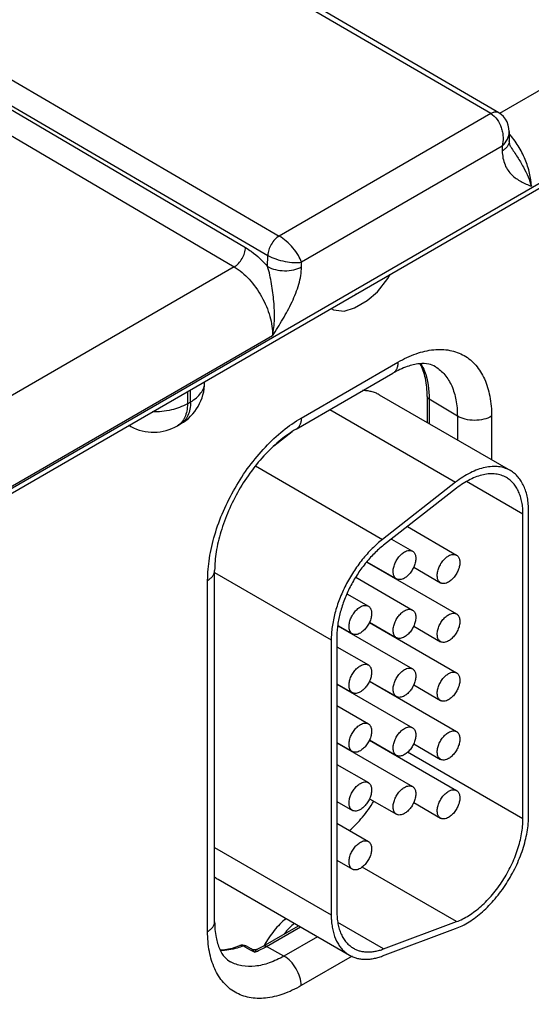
# Model space of a CAD drawing. Header units: inches. Extents: x 0 to 34, y 0 to 22.
# Tile 62 of 133: x 7.583 to 8.063, y 18.202 to 19.124. Entities that reach past the tile are written whole.
import ezdxf

# ---------------------------------------------------------------- set-up
doc = ezdxf.new("R2010")
doc.units = ezdxf.units.IN
doc.header["$LTSCALE"] = 1.87
doc.header["$MEASUREMENT"] = 0
doc.layers.get('0').update_dxf_attribs({"linetype": 'CONTINUOUS'})

msp = doc.modelspace()

# ---------------------------------------------------------------- linework, layer by layer
at = {"color": 7, "linetype": 'Continuous'}
for p, q in [((4.5906, 16.96202), (9.01899, 19.51891)), ((4.58765, 16.95549), (9.01603, 19.51238)), ((8.02517, 19.0363), (7.71995, 19.21404)), ((8.03265, 19.03706), (7.72746, 19.21478)), ((8.34394, 19.21583), (8.03342, 19.03653)), ((7.52151, 19.09946), (7.82669, 18.9217)), ((7.51086, 19.08133), (7.81601, 18.90358)), ((7.51086, 19.07794), (7.79514, 18.91088)), ((7.50016, 19.05984), (7.78445, 18.89278)), ((8.02517, 19.0363), (7.82669, 18.9217)), ((8.03272, 19.03701), (8.03136, 19.03757)), ((8.04232, 19.01956), (8.04245, 19.01095)), ((8.0358, 19.00578), (7.84774, 18.89719)), ((8.0358, 19.00578), (8.03587, 19.00143)), ((8.0438, 19.00521), (8.04381, 19.00521)), ((7.81585, 18.89309), (7.81601, 18.90358)), ((7.84767, 18.89276), (7.84774, 18.89719)), ((7.78445, 18.89278), (7.47392, 18.71349)), ((7.91881, 18.86928), (7.9286, 18.88185)), ((7.9286, 18.88185), (7.93085, 18.88581)), ((7.90707, 18.87173), (7.89924, 18.86721)), ((7.90677, 18.8719), (7.90707, 18.87173)), ((7.90825, 18.87276), (7.90707, 18.87173)), ((7.90903, 18.86132), (7.91881, 18.86928)), ((7.89728, 18.85454), (7.90903, 18.86132)), ((7.89924, 18.86721), (7.89806, 18.86687)), ((7.89894, 18.86738), (7.89924, 18.86721)), ((7.87545, 18.85382), (7.87771, 18.85247)), ((7.87771, 18.85247), (7.88749, 18.85119)), ((7.88749, 18.85119), (7.89728, 18.85454)), ((7.82041, 18.82819), (7.50363, 18.64528)), ((7.84737, 18.7512), (7.93806, 18.80356)), ((7.75676, 18.78467), (7.75676, 18.78529)), ((7.84271, 18.7409), (7.9334, 18.79326)), ((7.74063, 18.77598), (7.74063, 18.7646)), ((7.74358, 18.7663), (7.74358, 18.77768)), ((7.74063, 18.7646), (7.74358, 18.7663)), ((7.92044, 18.77303), (8.04347, 18.70199)), ((7.96547, 18.77153), (7.96547, 18.74703)), ((7.96737, 18.76881), (7.96737, 18.74594)), ((7.99375, 18.75304), (7.96737, 18.76881)), ((7.87422, 18.75909), (7.99209, 18.69103)), ((7.99375, 18.75304), (7.99375, 18.73071)), ((8.02584, 18.75288), (8.02584, 18.71217)), ((7.6875, 18.74334), (7.68574, 18.74428)), ((7.73131, 18.744), (7.73426, 18.7457)), ((7.83879, 18.73844), (7.82152, 18.72495)), ((7.80443, 18.70646), (7.92368, 18.6376)), ((7.99209, 18.69103), (7.92368, 18.6376)), ((7.99301, 18.68553), (7.9246, 18.63211)), ((8.05526, 18.66117), (8.00231, 18.69174)), ((8.05526, 18.37581), (8.05526, 18.66117)), ((8.06056, 18.37887), (8.06056, 18.66423)), ((7.94688, 18.64951), (7.99302, 18.62287)), ((7.93201, 18.63789), (7.95165, 18.62654)), ((7.90882, 18.61637), (7.99302, 18.56776)), ((7.90897, 18.61655), (7.93665, 18.60056)), ((7.95279, 18.61146), (7.97802, 18.59689)), ((7.76618, 18.2795), (7.76618, 18.60833)), ((7.76618, 18.60654), (7.87547, 18.54344)), ((7.89849, 18.60213), (7.95165, 18.57143)), ((7.93222, 18.60286), (7.93222, 18.60312)), ((7.75959, 18.27031), (7.75959, 18.59915)), ((7.89019, 18.58671), (7.91029, 18.5751)), ((7.88162, 18.55675), (7.95165, 18.51632)), ((7.88164, 18.557), (7.89529, 18.54912)), ((7.91133, 18.55981), (7.99302, 18.51265)), ((7.91142, 18.56002), (7.93665, 18.54545)), ((7.95279, 18.55635), (7.97802, 18.54178)), ((7.88078, 18.5465), (7.88078, 18.289)), ((7.93222, 18.54775), (7.93222, 18.54801)), ((7.87547, 18.54344), (7.87547, 18.28594)), ((7.88078, 18.53703), (7.91029, 18.51999)), ((7.88078, 18.50239), (7.89529, 18.49401)), ((7.88078, 18.50213), (7.95165, 18.46121)), ((7.91133, 18.5047), (7.99302, 18.45754)), ((7.91142, 18.50491), (7.93665, 18.49034)), ((7.95279, 18.50124), (7.97802, 18.48667)), ((7.93222, 18.49264), (7.93222, 18.4929)), ((7.88078, 18.48192), (7.91029, 18.46488)), ((7.88078, 18.44728), (7.89529, 18.4389)), ((7.88078, 18.44702), (7.95165, 18.4061)), ((7.91133, 18.44959), (7.99302, 18.40243)), ((7.91142, 18.4498), (7.93665, 18.43523)), ((7.95279, 18.44612), (7.97802, 18.43156)), ((8.05526, 18.37581), (7.94713, 18.43824)), ((7.88078, 18.42681), (7.91029, 18.40977)), ((7.88078, 18.39217), (7.89529, 18.38379)), ((7.91142, 18.39469), (7.93665, 18.38012)), ((7.95279, 18.39101), (7.97802, 18.37644)), ((7.88078, 18.3717), (7.91029, 18.35466)), ((7.76618, 18.34904), (7.87547, 18.28594)), ((7.88078, 18.33705), (7.89529, 18.32868)), ((7.99301, 18.27957), (7.90446, 18.3307)), ((7.76952, 18.31921), (7.89256, 18.24817)), ((7.9246, 18.254), (7.88171, 18.27876)), ((7.9246, 18.254), (7.99301, 18.27957)), ((7.81164, 18.25669), (7.84472, 18.27579)), ((7.81494, 18.2564), (7.84662, 18.2747)), ((7.92368, 18.24743), (7.99209, 18.27301)), ((7.86258, 18.26548), (7.83118, 18.24735)), ((7.79485, 18.25569), (7.79289, 18.25676)), ((7.79984, 18.25299), (7.79485, 18.25569)), ((7.80042, 18.25407), (7.79543, 18.25677)), ((7.80367, 18.25092), (7.79984, 18.25299)), ((7.83118, 18.24735), (7.81494, 18.2564)), ((7.89501, 18.24715), (7.84737, 18.21964))]:
    msp.add_line(p, q, dxfattribs=at)
for points in [[(8.04232, 19.01956), (8.0421, 19.02247), (8.04142, 19.02567), (8.04032, 19.02859), (8.03884, 19.03122), (8.03703, 19.03353), (8.03492, 19.0355), (8.03272, 19.03701)], [(8.04381, 19.00521), (8.04352, 19.0057), (8.04315, 19.00654), (8.04282, 19.00769), (8.04256, 19.00921), (8.04245, 19.01095)], [(7.80655, 18.25396), (7.80642, 18.2539), (7.80536, 18.25351), (7.80418, 18.25329), (7.80292, 18.2533), (7.80168, 18.25355), (7.80042, 18.25407)]]:
    msp.add_lwpolyline(points, dxfattribs=at)
for centre, radius, start, end in [((7.82682, 18.92224), 0.02156, 239.92522, 240.1386), ((7.71176, 18.78467), 0.045, 300.0008, 359.9992), ((7.69465, 18.75663), 0.01509, 234.41255, 241.71633), ((7.70881, 18.78297), 0.045, 241.73017, 300.00088), ((7.78342, 18.34326), 0.02777, 231.10027, 239.96892), ((7.79221, 18.25082), 0.00676, 61.60122, 111.42051), ((7.77519, 18.32302), 0.07753, 291.55396, 294.45248), ((7.76682, 18.33416), 0.0895, 296.3564, 300.05549), ((7.77191, 18.33027), 0.08548, 294.44173, 298.36298), ((7.76803, 18.33764), 0.09381, 298.31402, 300.00865)]:
    msp.add_arc(centre, radius, start, end, dxfattribs=at)
for points, knots in [([(8.03265, 19.03706), (8.03216, 19.03734), (8.03102, 19.03776), (8.02913, 19.03781), (8.02712, 19.03732), (8.02581, 19.0367), (8.02515, 19.03631)], [0, 0, 0, 0, 0.217316, 0.450286, 0.709676, 1, 1, 1, 1]), ([(8.03136, 19.03757), (8.03041, 19.0378), (8.02819, 19.03774), (8.02618, 19.03688), (8.02517, 19.0363)], [0, 0, 0, 0, 0.456619, 1, 1, 1, 1]), ([(8.02517, 19.0363), (8.02986, 19.03356), (8.03408, 19.02706), (8.03617, 19.01892), (8.03686, 19.01304), (8.03649, 19.00859), (8.0358, 19.00578)], [0, 0, 0, 0, 0.479289, 0.611923, 0.744389, 1, 1, 1, 1]), ([(8.0358, 19.00578), (8.03776, 19.0077), (8.04099, 19.01189), (8.04236, 19.01712), (8.04232, 19.01956)], [0, 0, 0, 0, 0.52929, 1, 1, 1, 1]), ([(8.06313, 18.96833), (8.06305, 18.97243), (8.06181, 18.98105), (8.05755, 18.99379), (8.05107, 19.00624), (8.04546, 19.01392), (8.04238, 19.01749)], [0, 0, 0, 0, 0.226977, 0.477051, 0.739066, 1, 1, 1, 1]), ([(8.04245, 19.01095), (8.04247, 19.01007), (8.04217, 19.00823), (8.04083, 19.00565), (8.03868, 19.00331), (8.03687, 19.00202), (8.03587, 19.00143)], [0, 0, 0, 0, 0.21857, 0.452166, 0.711185, 1, 1, 1, 1]), ([(8.03587, 19.00143), (8.03594, 18.99697), (8.03707, 18.99043), (8.04103, 18.98314), (8.0458, 18.9775), (8.05332, 18.97243), (8.05986, 18.9697), (8.06313, 18.96833)], [0, 0, 0, 0, 0.290805, 0.418063, 0.537966, 0.768912, 1, 1, 1, 1]), ([(8.04381, 19.00521), (8.04588, 19.00203), (8.05005, 18.99586), (8.05567, 18.98657), (8.06013, 18.97744), (8.06231, 18.9713), (8.06313, 18.96833)], [0, 0, 0, 0, 0.272107, 0.534098, 0.778987, 1, 1, 1, 1]), ([(7.82666, 18.92171), (7.82517, 18.92085), (7.82235, 18.91849), (7.81904, 18.91402), (7.81674, 18.90893), (7.81604, 18.90531), (7.81601, 18.90358)], [0, 0, 0, 0, 0.236844, 0.499187, 0.761971, 1, 1, 1, 1]), ([(7.82669, 18.9217), (7.8252, 18.92083), (7.82239, 18.91846), (7.81909, 18.91398), (7.81681, 18.90889), (7.81611, 18.90527), (7.81608, 18.90354)], [0, 0, 0, 0, 0.23658, 0.498909, 0.76183, 1, 1, 1, 1]), ([(7.84774, 18.89719), (7.84697, 18.89943), (7.84457, 18.90412), (7.83967, 18.91073), (7.83365, 18.91686), (7.82905, 18.92033), (7.82669, 18.9217)], [0, 0, 0, 0, 0.216799, 0.47672, 0.750266, 1, 1, 1, 1]), ([(7.78445, 18.89278), (7.78594, 18.89364), (7.78876, 18.896), (7.79208, 18.90047), (7.7944, 18.90554), (7.79511, 18.90916), (7.79514, 18.91088)], [0, 0, 0, 0, 0.236981, 0.49946, 0.762231, 1, 1, 1, 1]), ([(7.79514, 18.91088), (7.79699, 18.9098), (7.80462, 18.90478), (7.8113, 18.89839), (7.81585, 18.89309)], [0, 0, 0, 0, 0.234431, 1, 1, 1, 1]), ([(7.81608, 18.90354), (7.81845, 18.90218), (7.82375, 18.8999), (7.83204, 18.89768), (7.84018, 18.89662), (7.84542, 18.89679), (7.84774, 18.89719)], [0, 0, 0, 0, 0.250301, 0.524327, 0.784175, 1, 1, 1, 1]), ([(7.78445, 18.89278), (7.78967, 18.88971), (7.79952, 18.88126), (7.8109, 18.86527), (7.81851, 18.84714), (7.82053, 18.83428), (7.82041, 18.82819)], [0, 0, 0, 0, 0.237053, 0.499139, 0.761692, 1, 1, 1, 1]), ([(7.82041, 18.82819), (7.82149, 18.83334), (7.82263, 18.84411), (7.82192, 18.86045), (7.82003, 18.87418), (7.81797, 18.88509), (7.81667, 18.89047), (7.81585, 18.89309)], [0, 0, 0, 0, 0.240925, 0.492181, 0.747196, 0.874582, 1, 1, 1, 1]), ([(7.81585, 18.89309), (7.81812, 18.89178), (7.82336, 18.88986), (7.83175, 18.88888), (7.84014, 18.88969), (7.84541, 18.8915), (7.84767, 18.89276)], [0, 0, 0, 0, 0.237771, 0.501106, 0.76384, 1, 1, 1, 1]), ([(7.82041, 18.82819), (7.82369, 18.83335), (7.83024, 18.84367), (7.839, 18.85964), (7.84546, 18.87597), (7.84759, 18.88732), (7.84767, 18.89276)], [0, 0, 0, 0, 0.258878, 0.517525, 0.769703, 1, 1, 1, 1]), ([(7.93806, 18.80356), (7.94351, 18.8067), (7.95434, 18.81186), (7.971, 18.81588), (7.98663, 18.81548), (8.00055, 18.81044), (8.01188, 18.80091), (8.02004, 18.78757), (8.02489, 18.77114), (8.02584, 18.75917), (8.02584, 18.75288)], [0, 0, 0, 0, 0.144905, 0.274533, 0.391125, 0.500011, 0.608895, 0.725481, 0.855103, 1, 1, 1, 1]), ([(7.93806, 18.80356), (7.93806, 18.80242), (7.93788, 18.80025), (7.93701, 18.79727), (7.93553, 18.79485), (7.93414, 18.79369), (7.9334, 18.79326)], [0, 0, 0, 0, 0.289807, 0.549047, 0.782228, 1, 1, 1, 1]), ([(7.97332, 18.7992), (7.97137, 18.80039), (7.96637, 18.80224), (7.95712, 18.80239), (7.94563, 18.79955), (7.93764, 18.79571), (7.9334, 18.79326)], [0, 0, 0, 0, 0.162928, 0.371574, 0.650437, 1, 1, 1, 1]), ([(7.96547, 18.77153), (7.96547, 18.7772), (7.96456, 18.78774), (7.96116, 18.79785), (7.95888, 18.80211)], [0, 0, 0, 0, 0.539807, 1, 1, 1, 1]), ([(7.95953, 18.8021), (7.96085, 18.79986), (7.96581, 18.78945), (7.96737, 18.77769), (7.96737, 18.76881)], [0, 0, 0, 0, 0.226637, 1, 1, 1, 1]), ([(7.97332, 18.7992), (7.97659, 18.79722), (7.98268, 18.79191), (7.98914, 18.78106), (7.99299, 18.76777), (7.99375, 18.75812), (7.99375, 18.75304)], [0, 0, 0, 0, 0.217752, 0.451264, 0.710615, 1, 1, 1, 1]), ([(7.74358, 18.7663), (7.74556, 18.76744), (7.74914, 18.76991), (7.75342, 18.77441), (7.75613, 18.77939), (7.75676, 18.78296), (7.75676, 18.78467)], [0, 0, 0, 0, 0.289796, 0.549041, 0.782223, 1, 1, 1, 1]), ([(7.92044, 18.77303), (7.91929, 18.77369), (7.91689, 18.77486), (7.91303, 18.77609), (7.90893, 18.7768), (7.90613, 18.77692), (7.9047, 18.77689)], [0, 0, 0, 0, 0.242074, 0.487442, 0.73919, 1, 1, 1, 1]), ([(7.74358, 18.7663), (7.74358, 18.76402), (7.74324, 18.75969), (7.74148, 18.75373), (7.73852, 18.7489), (7.73575, 18.74656), (7.73426, 18.7457)], [0, 0, 0, 0, 0.289803, 0.549049, 0.782228, 1, 1, 1, 1]), ([(7.96737, 18.76881), (7.96683, 18.76914), (7.96591, 18.76987), (7.96547, 18.77101), (7.96547, 18.77153)], [0, 0, 0, 0, 0.54927, 1, 1, 1, 1]), ([(7.74063, 18.7646), (7.73597, 18.76191), (7.72513, 18.75804), (7.71376, 18.75692), (7.70781, 18.75699)], [0, 0, 0, 0, 0.474453, 1, 1, 1, 1]), ([(7.74063, 18.7646), (7.74063, 18.76232), (7.74028, 18.75798), (7.73853, 18.75202), (7.73557, 18.74719), (7.73279, 18.74486), (7.73131, 18.744)], [0, 0, 0, 0, 0.289803, 0.549049, 0.782228, 1, 1, 1, 1]), ([(7.75959, 18.59915), (7.75959, 18.60609), (7.76086, 18.62053), (7.76592, 18.64231), (7.77404, 18.66438), (7.7849, 18.68589), (7.79811, 18.70606), (7.81316, 18.72412), (7.82949, 18.7394), (7.84136, 18.74773), (7.84737, 18.7512)], [0, 0, 0, 0, 0.114151, 0.237321, 0.36697, 0.499994, 0.633019, 0.76267, 0.885844, 1, 1, 1, 1]), ([(7.84737, 18.7512), (7.84737, 18.75005), (7.8472, 18.74789), (7.84632, 18.74491), (7.84484, 18.74249), (7.84345, 18.74132), (7.84271, 18.7409)], [0, 0, 0, 0, 0.289807, 0.549047, 0.782228, 1, 1, 1, 1]), ([(8.02584, 18.75288), (8.02356, 18.75156), (8.01824, 18.74964), (8.00974, 18.74876), (8.00127, 18.74973), (7.996, 18.7517), (7.99375, 18.75304)], [0, 0, 0, 0, 0.237748, 0.501114, 0.763872, 1, 1, 1, 1]), ([(7.84271, 18.7409), (7.83766, 18.73798), (7.82753, 18.73084), (7.81344, 18.71759), (7.80022, 18.70168), (7.78853, 18.6838), (7.77889, 18.66474), (7.77172, 18.64533), (7.7673, 18.62651), (7.76618, 18.61417), (7.76618, 18.60833)], [0, 0, 0, 0, 0.110176, 0.232993, 0.36435, 0.500008, 0.635664, 0.767018, 0.889831, 1, 1, 1, 1]), ([(8.04347, 18.70199), (8.04265, 18.70247), (8.04094, 18.70334), (8.03732, 18.70474), (8.03241, 18.70581), (8.02615, 18.70597), (8.01958, 18.70505), (8.01277, 18.70305), (8.00582, 18.70002), (7.99884, 18.696), (7.99433, 18.69278), (7.99209, 18.69103)], [0, 0, 0, 0, 0.051417, 0.1032, 0.209138, 0.320445, 0.438996, 0.56595, 0.70188, 0.846821, 1, 1, 1, 1]), ([(8.06056, 18.66423), (8.06056, 18.66638), (8.06038, 18.67056), (8.05956, 18.67663), (8.05818, 18.68226), (8.05626, 18.6874), (8.05382, 18.692), (8.05086, 18.69602), (8.04743, 18.6994), (8.04483, 18.70121), (8.04347, 18.70199)], [0, 0, 0, 0, 0.14849, 0.289479, 0.422747, 0.548653, 0.667992, 0.781933, 0.891987, 1, 1, 1, 1]), ([(8.03972, 18.6955), (8.03822, 18.69637), (8.03497, 18.69781), (8.02967, 18.69896), (8.02398, 18.69912), (8.018, 18.69827), (8.01181, 18.69646), (8.0055, 18.6937), (7.99915, 18.69005), (7.99505, 18.68712), (7.99301, 18.68553)], [0, 0, 0, 0, 0.10308, 0.20903, 0.320349, 0.43892, 0.565901, 0.701837, 0.846767, 1, 1, 1, 1]), ([(8.05526, 18.66117), (8.05526, 18.66312), (8.0551, 18.66693), (8.05435, 18.67244), (8.0531, 18.67756), (8.05135, 18.68223), (8.04913, 18.68642), (8.04644, 18.69006), (8.04332, 18.69314), (8.04095, 18.69479), (8.03972, 18.6955)], [0, 0, 0, 0, 0.148529, 0.289501, 0.422739, 0.548642, 0.667995, 0.781939, 0.891988, 1, 1, 1, 1]), ([(7.92368, 18.6376), (7.92198, 18.63628), (7.91862, 18.63347), (7.91208, 18.62731), (7.90436, 18.61865), (7.89609, 18.60716), (7.88893, 18.59477), (7.88311, 18.58185), (7.87881, 18.56879), (7.87654, 18.55793), (7.87563, 18.54952), (7.87547, 18.54543), (7.87547, 18.54344)], [0, 0, 0, 0, 0.059291, 0.120491, 0.247245, 0.377853, 0.509817, 0.640447, 0.767136, 0.887636, 0.944969, 1, 1, 1, 1]), ([(7.9246, 18.63211), (7.92306, 18.6309), (7.92, 18.62835), (7.91406, 18.62274), (7.90704, 18.61488), (7.89951, 18.60443), (7.89301, 18.59316), (7.88772, 18.58142), (7.88381, 18.56955), (7.88175, 18.55968), (7.88092, 18.55203), (7.88078, 18.54832), (7.88078, 18.5465)], [0, 0, 0, 0, 0.059313, 0.12051, 0.247235, 0.377856, 0.509817, 0.640444, 0.767146, 0.887618, 0.944948, 1, 1, 1, 1]), ([(7.93665, 18.60056), (7.93628, 18.60078), (7.93558, 18.60131), (7.93474, 18.60238), (7.93411, 18.60369), (7.9337, 18.6052), (7.93352, 18.60688), (7.93356, 18.6087), (7.93384, 18.61063), (7.9345, 18.61332), (7.93558, 18.61599), (7.937, 18.61853), (7.93823, 18.62034), (7.93958, 18.62201), (7.94103, 18.6235), (7.94254, 18.62477), (7.94361, 18.62549), (7.94415, 18.6258)], [0, 0, 0, 0, 0.04282, 0.08741, 0.135196, 0.187114, 0.243566, 0.304532, 0.36964, 0.438255, 0.58247, 0.656229, 0.729617, 0.801598, 0.871247, 0.937677, 1, 1, 1, 1]), ([(7.94415, 18.6258), (7.94481, 18.62618), (7.94612, 18.6268), (7.94813, 18.62729), (7.94974, 18.62725), (7.95088, 18.62693), (7.95141, 18.62669), (7.95165, 18.62654)], [0, 0, 0, 0, 0.289326, 0.548705, 0.78167, 0.891839, 1, 1, 1, 1]), ([(7.95165, 18.62654), (7.95202, 18.62633), (7.95272, 18.62579), (7.95357, 18.62473), (7.9542, 18.62342), (7.9546, 18.62191), (7.95479, 18.62023), (7.95474, 18.6184), (7.95447, 18.61648), (7.9538, 18.61378), (7.95272, 18.61112), (7.9513, 18.60858), (7.95008, 18.60677), (7.94873, 18.6051), (7.94728, 18.60361), (7.94576, 18.60233), (7.94469, 18.60162), (7.94415, 18.60131)], [0, 0, 0, 0, 0.04282, 0.08741, 0.135196, 0.187114, 0.243566, 0.304532, 0.36964, 0.438255, 0.58247, 0.656229, 0.729617, 0.801598, 0.871247, 0.937677, 1, 1, 1, 1]), ([(7.97802, 18.59689), (7.97765, 18.59711), (7.97695, 18.59764), (7.9761, 18.59871), (7.97547, 18.60001), (7.97506, 18.60152), (7.97488, 18.60321), (7.97493, 18.60503), (7.9752, 18.60696), (7.97587, 18.60965), (7.97695, 18.61232), (7.97837, 18.61486), (7.97959, 18.61667), (7.98094, 18.61834), (7.98239, 18.61983), (7.98391, 18.6211), (7.98498, 18.62182), (7.98552, 18.62213)], [0, 0, 0, 0, 0.04282, 0.08741, 0.135196, 0.187114, 0.243566, 0.304532, 0.36964, 0.438255, 0.58247, 0.656229, 0.729617, 0.801598, 0.871247, 0.937677, 1, 1, 1, 1]), ([(7.98552, 18.62213), (7.98618, 18.62251), (7.98749, 18.62313), (7.9895, 18.62362), (7.9911, 18.62358), (7.99225, 18.62326), (7.99277, 18.62301), (7.99302, 18.62287)], [0, 0, 0, 0, 0.289326, 0.548705, 0.78167, 0.891839, 1, 1, 1, 1]), ([(7.99302, 18.62287), (7.99339, 18.62266), (7.99409, 18.62212), (7.99493, 18.62105), (7.99556, 18.61975), (7.99597, 18.61824), (7.99615, 18.61656), (7.99611, 18.61473), (7.99583, 18.61281), (7.99516, 18.61011), (7.99409, 18.60745), (7.99267, 18.60491), (7.99144, 18.60309), (7.99009, 18.60143), (7.98864, 18.59994), (7.98713, 18.59866), (7.98606, 18.59795), (7.98552, 18.59763)], [0, 0, 0, 0, 0.04282, 0.08741, 0.135196, 0.187114, 0.243566, 0.304532, 0.36964, 0.438255, 0.58247, 0.656229, 0.729617, 0.801598, 0.871247, 0.937677, 1, 1, 1, 1]), ([(7.75959, 18.59915), (7.76057, 18.59972), (7.76237, 18.60095), (7.76451, 18.6032), (7.76586, 18.60569), (7.76618, 18.60748), (7.76618, 18.60833)], [0, 0, 0, 0, 0.289802, 0.54904, 0.782223, 1, 1, 1, 1]), ([(7.94415, 18.60131), (7.94349, 18.60093), (7.94218, 18.6003), (7.94017, 18.59982), (7.93857, 18.59986), (7.93742, 18.60018), (7.9369, 18.60042), (7.93665, 18.60056)], [0, 0, 0, 0, 0.289326, 0.548705, 0.78167, 0.891839, 1, 1, 1, 1]), ([(7.98552, 18.59763), (7.98486, 18.59726), (7.98355, 18.59663), (7.98154, 18.59614), (7.97993, 18.59619), (7.97879, 18.59651), (7.97826, 18.59675), (7.97802, 18.59689)], [0, 0, 0, 0, 0.289326, 0.548705, 0.78167, 0.891839, 1, 1, 1, 1]), ([(7.89529, 18.54912), (7.89492, 18.54934), (7.89421, 18.54987), (7.89337, 18.55094), (7.89274, 18.55225), (7.89233, 18.55376), (7.89215, 18.55544), (7.8922, 18.55726), (7.89247, 18.55919), (7.89314, 18.56188), (7.89422, 18.56455), (7.89564, 18.56709), (7.89686, 18.5689), (7.89821, 18.57057), (7.89966, 18.57206), (7.90118, 18.57333), (7.90225, 18.57405), (7.90279, 18.57436)], [0, 0, 0, 0, 0.04282, 0.08741, 0.135196, 0.187114, 0.243566, 0.304532, 0.36964, 0.438255, 0.58247, 0.656229, 0.729617, 0.801598, 0.871247, 0.937677, 1, 1, 1, 1]), ([(7.90279, 18.57436), (7.90344, 18.57474), (7.90475, 18.57536), (7.90676, 18.57585), (7.90837, 18.57581), (7.90952, 18.57549), (7.91004, 18.57525), (7.91029, 18.5751)], [0, 0, 0, 0, 0.289326, 0.548705, 0.78167, 0.891839, 1, 1, 1, 1]), ([(7.91029, 18.5751), (7.91066, 18.57489), (7.91136, 18.57435), (7.9122, 18.57329), (7.91283, 18.57198), (7.91324, 18.57047), (7.91342, 18.56879), (7.91337, 18.56696), (7.9131, 18.56504), (7.91243, 18.56234), (7.91136, 18.55968), (7.90994, 18.55714), (7.90871, 18.55533), (7.90736, 18.55366), (7.90591, 18.55217), (7.90439, 18.55089), (7.90332, 18.55018), (7.90279, 18.54987)], [0, 0, 0, 0, 0.04282, 0.08741, 0.135196, 0.187114, 0.243566, 0.304532, 0.36964, 0.438255, 0.58247, 0.656229, 0.729617, 0.801598, 0.871247, 0.937677, 1, 1, 1, 1]), ([(7.93665, 18.54545), (7.93628, 18.54567), (7.93558, 18.5462), (7.93474, 18.54727), (7.93411, 18.54857), (7.9337, 18.55008), (7.93352, 18.55177), (7.93356, 18.55359), (7.93384, 18.55552), (7.9345, 18.55821), (7.93558, 18.56088), (7.937, 18.56342), (7.93823, 18.56523), (7.93958, 18.5669), (7.94103, 18.56839), (7.94254, 18.56966), (7.94361, 18.57038), (7.94415, 18.57069)], [0, 0, 0, 0, 0.04282, 0.08741, 0.135196, 0.187114, 0.243566, 0.304532, 0.36964, 0.438255, 0.58247, 0.656229, 0.729617, 0.801598, 0.871247, 0.937677, 1, 1, 1, 1]), ([(7.94415, 18.57069), (7.94481, 18.57107), (7.94612, 18.57169), (7.94813, 18.57218), (7.94974, 18.57214), (7.95088, 18.57182), (7.95141, 18.57157), (7.95165, 18.57143)], [0, 0, 0, 0, 0.289326, 0.548705, 0.78167, 0.891839, 1, 1, 1, 1]), ([(7.95165, 18.57143), (7.95202, 18.57122), (7.95272, 18.57068), (7.95357, 18.56961), (7.9542, 18.56831), (7.9546, 18.5668), (7.95479, 18.56512), (7.95474, 18.56329), (7.95447, 18.56137), (7.9538, 18.55867), (7.95272, 18.55601), (7.9513, 18.55347), (7.95008, 18.55165), (7.94873, 18.54999), (7.94728, 18.5485), (7.94576, 18.54722), (7.94469, 18.54651), (7.94415, 18.5462)], [0, 0, 0, 0, 0.04282, 0.08741, 0.135196, 0.187114, 0.243566, 0.304532, 0.36964, 0.438255, 0.58247, 0.656229, 0.729617, 0.801598, 0.871247, 0.937677, 1, 1, 1, 1]), ([(7.97802, 18.54178), (7.97765, 18.54199), (7.97695, 18.54253), (7.9761, 18.5436), (7.97547, 18.5449), (7.97506, 18.54641), (7.97488, 18.5481), (7.97493, 18.54992), (7.9752, 18.55185), (7.97587, 18.55454), (7.97695, 18.55721), (7.97837, 18.55975), (7.97959, 18.56156), (7.98094, 18.56323), (7.98239, 18.56472), (7.98391, 18.56599), (7.98498, 18.56671), (7.98552, 18.56702)], [0, 0, 0, 0, 0.04282, 0.08741, 0.135196, 0.187114, 0.243566, 0.304532, 0.36964, 0.438255, 0.58247, 0.656229, 0.729617, 0.801598, 0.871247, 0.937677, 1, 1, 1, 1]), ([(7.98552, 18.56702), (7.98618, 18.5674), (7.98749, 18.56802), (7.9895, 18.56851), (7.9911, 18.56846), (7.99225, 18.56815), (7.99277, 18.5679), (7.99302, 18.56776)], [0, 0, 0, 0, 0.289326, 0.548705, 0.78167, 0.891839, 1, 1, 1, 1]), ([(7.99302, 18.56776), (7.99339, 18.56755), (7.99409, 18.56701), (7.99493, 18.56594), (7.99556, 18.56464), (7.99597, 18.56313), (7.99615, 18.56144), (7.99611, 18.55962), (7.99583, 18.55769), (7.99516, 18.555), (7.99409, 18.55233), (7.99267, 18.5498), (7.99144, 18.54798), (7.99009, 18.54631), (7.98864, 18.54483), (7.98713, 18.54355), (7.98606, 18.54283), (7.98552, 18.54252)], [0, 0, 0, 0, 0.04282, 0.08741, 0.135196, 0.187114, 0.243566, 0.304532, 0.36964, 0.438255, 0.58247, 0.656229, 0.729617, 0.801598, 0.871247, 0.937677, 1, 1, 1, 1]), ([(7.90279, 18.54987), (7.90213, 18.54949), (7.90082, 18.54886), (7.89881, 18.54838), (7.8972, 18.54842), (7.89605, 18.54874), (7.89553, 18.54898), (7.89529, 18.54912)], [0, 0, 0, 0, 0.289326, 0.548705, 0.78167, 0.891839, 1, 1, 1, 1]), ([(7.94415, 18.5462), (7.94349, 18.54582), (7.94218, 18.54519), (7.94017, 18.5447), (7.93857, 18.54475), (7.93742, 18.54507), (7.9369, 18.54531), (7.93665, 18.54545)], [0, 0, 0, 0, 0.289326, 0.548705, 0.78167, 0.891839, 1, 1, 1, 1]), ([(7.98552, 18.54252), (7.98486, 18.54214), (7.98355, 18.54152), (7.98154, 18.54103), (7.97993, 18.54108), (7.97879, 18.54139), (7.97826, 18.54164), (7.97802, 18.54178)], [0, 0, 0, 0, 0.289326, 0.548705, 0.78167, 0.891839, 1, 1, 1, 1]), ([(7.89529, 18.49401), (7.89492, 18.49423), (7.89421, 18.49476), (7.89337, 18.49583), (7.89274, 18.49713), (7.89233, 18.49864), (7.89215, 18.50033), (7.8922, 18.50215), (7.89247, 18.50408), (7.89314, 18.50677), (7.89422, 18.50944), (7.89564, 18.51198), (7.89686, 18.51379), (7.89821, 18.51546), (7.89966, 18.51695), (7.90118, 18.51822), (7.90225, 18.51894), (7.90279, 18.51925)], [0, 0, 0, 0, 0.04282, 0.08741, 0.135196, 0.187114, 0.243566, 0.304532, 0.36964, 0.438255, 0.58247, 0.656229, 0.729617, 0.801598, 0.871247, 0.937677, 1, 1, 1, 1]), ([(7.90279, 18.51925), (7.90344, 18.51963), (7.90475, 18.52025), (7.90676, 18.52074), (7.90837, 18.5207), (7.90952, 18.52038), (7.91004, 18.52013), (7.91029, 18.51999)], [0, 0, 0, 0, 0.289326, 0.548705, 0.78167, 0.891839, 1, 1, 1, 1]), ([(7.91029, 18.51999), (7.91066, 18.51978), (7.91136, 18.51924), (7.9122, 18.51818), (7.91283, 18.51687), (7.91324, 18.51536), (7.91342, 18.51368), (7.91337, 18.51185), (7.9131, 18.50993), (7.91243, 18.50723), (7.91136, 18.50457), (7.90994, 18.50203), (7.90871, 18.50021), (7.90736, 18.49855), (7.90591, 18.49706), (7.90439, 18.49578), (7.90332, 18.49507), (7.90279, 18.49476)], [0, 0, 0, 0, 0.04282, 0.08741, 0.135196, 0.187114, 0.243566, 0.304532, 0.36964, 0.438255, 0.58247, 0.656229, 0.729617, 0.801598, 0.871247, 0.937677, 1, 1, 1, 1]), ([(7.93665, 18.49034), (7.93628, 18.49055), (7.93558, 18.49109), (7.93474, 18.49216), (7.93411, 18.49346), (7.9337, 18.49497), (7.93352, 18.49666), (7.93356, 18.49848), (7.93384, 18.50041), (7.9345, 18.5031), (7.93558, 18.50577), (7.937, 18.50831), (7.93823, 18.51012), (7.93958, 18.51179), (7.94103, 18.51328), (7.94254, 18.51455), (7.94361, 18.51527), (7.94415, 18.51558)], [0, 0, 0, 0, 0.04282, 0.08741, 0.135196, 0.187114, 0.243566, 0.304532, 0.36964, 0.438255, 0.58247, 0.656229, 0.729617, 0.801598, 0.871247, 0.937677, 1, 1, 1, 1]), ([(7.94415, 18.51558), (7.94481, 18.51596), (7.94612, 18.51658), (7.94813, 18.51707), (7.94974, 18.51702), (7.95088, 18.51671), (7.95141, 18.51646), (7.95165, 18.51632)], [0, 0, 0, 0, 0.289326, 0.548705, 0.78167, 0.891839, 1, 1, 1, 1]), ([(7.95165, 18.51632), (7.95202, 18.51611), (7.95272, 18.51557), (7.95357, 18.5145), (7.9542, 18.5132), (7.9546, 18.51169), (7.95479, 18.51), (7.95474, 18.50818), (7.95447, 18.50625), (7.9538, 18.50356), (7.95272, 18.50089), (7.9513, 18.49836), (7.95008, 18.49654), (7.94873, 18.49487), (7.94728, 18.49339), (7.94576, 18.49211), (7.94469, 18.49139), (7.94415, 18.49108)], [0, 0, 0, 0, 0.04282, 0.08741, 0.135196, 0.187114, 0.243566, 0.304532, 0.36964, 0.438255, 0.58247, 0.656229, 0.729617, 0.801598, 0.871247, 0.937677, 1, 1, 1, 1]), ([(7.97802, 18.48667), (7.97765, 18.48688), (7.97695, 18.48742), (7.9761, 18.48849), (7.97547, 18.48979), (7.97506, 18.4913), (7.97488, 18.49299), (7.97493, 18.49481), (7.9752, 18.49674), (7.97587, 18.49943), (7.97695, 18.5021), (7.97837, 18.50463), (7.97959, 18.50645), (7.98094, 18.50811), (7.98239, 18.5096), (7.98391, 18.51088), (7.98498, 18.51159), (7.98552, 18.51191)], [0, 0, 0, 0, 0.04282, 0.08741, 0.135196, 0.187114, 0.243566, 0.304532, 0.36964, 0.438255, 0.58247, 0.656229, 0.729617, 0.801598, 0.871247, 0.937677, 1, 1, 1, 1]), ([(7.98552, 18.51191), (7.98618, 18.51229), (7.98749, 18.51291), (7.9895, 18.5134), (7.9911, 18.51335), (7.99225, 18.51303), (7.99277, 18.51279), (7.99302, 18.51265)], [0, 0, 0, 0, 0.289326, 0.548705, 0.78167, 0.891839, 1, 1, 1, 1]), ([(7.99302, 18.51265), (7.99339, 18.51243), (7.99409, 18.5119), (7.99493, 18.51083), (7.99556, 18.50953), (7.99597, 18.50802), (7.99615, 18.50633), (7.99611, 18.50451), (7.99583, 18.50258), (7.99516, 18.49989), (7.99409, 18.49722), (7.99267, 18.49468), (7.99144, 18.49287), (7.99009, 18.4912), (7.98864, 18.48971), (7.98713, 18.48844), (7.98606, 18.48772), (7.98552, 18.48741)], [0, 0, 0, 0, 0.04282, 0.08741, 0.135196, 0.187114, 0.243566, 0.304532, 0.36964, 0.438255, 0.58247, 0.656229, 0.729617, 0.801598, 0.871247, 0.937677, 1, 1, 1, 1]), ([(7.90279, 18.49476), (7.90213, 18.49438), (7.90082, 18.49375), (7.89881, 18.49327), (7.8972, 18.49331), (7.89605, 18.49363), (7.89553, 18.49387), (7.89529, 18.49401)], [0, 0, 0, 0, 0.289326, 0.548705, 0.78167, 0.891839, 1, 1, 1, 1]), ([(7.94415, 18.49108), (7.94349, 18.4907), (7.94218, 18.49008), (7.94017, 18.48959), (7.93857, 18.48964), (7.93742, 18.48995), (7.9369, 18.4902), (7.93665, 18.49034)], [0, 0, 0, 0, 0.289326, 0.548705, 0.78167, 0.891839, 1, 1, 1, 1]), ([(7.98552, 18.48741), (7.98486, 18.48703), (7.98355, 18.48641), (7.98154, 18.48592), (7.97993, 18.48596), (7.97879, 18.48628), (7.97826, 18.48653), (7.97802, 18.48667)], [0, 0, 0, 0, 0.289326, 0.548705, 0.78167, 0.891839, 1, 1, 1, 1]), ([(7.89529, 18.4389), (7.89492, 18.43911), (7.89421, 18.43965), (7.89337, 18.44072), (7.89274, 18.44202), (7.89233, 18.44353), (7.89215, 18.44522), (7.8922, 18.44704), (7.89247, 18.44897), (7.89314, 18.45166), (7.89422, 18.45433), (7.89564, 18.45687), (7.89686, 18.45868), (7.89821, 18.46035), (7.89966, 18.46184), (7.90118, 18.46311), (7.90225, 18.46383), (7.90279, 18.46414)], [0, 0, 0, 0, 0.04282, 0.08741, 0.135196, 0.187114, 0.243566, 0.304532, 0.36964, 0.438255, 0.58247, 0.656229, 0.729617, 0.801598, 0.871247, 0.937677, 1, 1, 1, 1]), ([(7.90279, 18.46414), (7.90344, 18.46452), (7.90475, 18.46514), (7.90676, 18.46563), (7.90837, 18.46558), (7.90952, 18.46527), (7.91004, 18.46502), (7.91029, 18.46488)], [0, 0, 0, 0, 0.289326, 0.548705, 0.78167, 0.891839, 1, 1, 1, 1]), ([(7.91029, 18.46488), (7.91066, 18.46467), (7.91136, 18.46413), (7.9122, 18.46306), (7.91283, 18.46176), (7.91324, 18.46025), (7.91342, 18.45856), (7.91337, 18.45674), (7.9131, 18.45481), (7.91243, 18.45212), (7.91136, 18.44945), (7.90994, 18.44692), (7.90871, 18.4451), (7.90736, 18.44343), (7.90591, 18.44195), (7.90439, 18.44067), (7.90332, 18.43995), (7.90279, 18.43964)], [0, 0, 0, 0, 0.04282, 0.08741, 0.135196, 0.187114, 0.243566, 0.304532, 0.36964, 0.438255, 0.58247, 0.656229, 0.729617, 0.801598, 0.871247, 0.937677, 1, 1, 1, 1]), ([(7.94415, 18.46047), (7.94481, 18.46085), (7.94612, 18.46147), (7.94813, 18.46196), (7.94974, 18.46191), (7.95088, 18.4616), (7.95141, 18.46135), (7.95165, 18.46121)], [0, 0, 0, 0, 0.289326, 0.548705, 0.78167, 0.891839, 1, 1, 1, 1]), ([(7.93665, 18.43523), (7.93628, 18.43544), (7.93558, 18.43598), (7.93474, 18.43705), (7.93411, 18.43835), (7.9337, 18.43986), (7.93352, 18.44155), (7.93356, 18.44337), (7.93384, 18.4453), (7.9345, 18.44799), (7.93558, 18.45066), (7.937, 18.45319), (7.93823, 18.45501), (7.93958, 18.45667), (7.94103, 18.45816), (7.94254, 18.45944), (7.94361, 18.46015), (7.94415, 18.46047)], [0, 0, 0, 0, 0.04282, 0.08741, 0.135196, 0.187114, 0.243566, 0.304532, 0.36964, 0.438255, 0.58247, 0.656229, 0.729617, 0.801598, 0.871247, 0.937677, 1, 1, 1, 1]), ([(7.95165, 18.46121), (7.95202, 18.46099), (7.95272, 18.46046), (7.95357, 18.45939), (7.9542, 18.45809), (7.9546, 18.45658), (7.95479, 18.45489), (7.95474, 18.45307), (7.95447, 18.45114), (7.9538, 18.44845), (7.95272, 18.44578), (7.9513, 18.44324), (7.95008, 18.44143), (7.94873, 18.43976), (7.94728, 18.43827), (7.94576, 18.437), (7.94469, 18.43628), (7.94415, 18.43597)], [0, 0, 0, 0, 0.04282, 0.08741, 0.135196, 0.187114, 0.243566, 0.304532, 0.36964, 0.438255, 0.58247, 0.656229, 0.729617, 0.801598, 0.871247, 0.937677, 1, 1, 1, 1]), ([(7.97802, 18.43156), (7.97765, 18.43177), (7.97695, 18.43231), (7.9761, 18.43337), (7.97547, 18.43468), (7.97506, 18.43619), (7.97488, 18.43787), (7.97493, 18.4397), (7.9752, 18.44162), (7.97587, 18.44432), (7.97695, 18.44698), (7.97837, 18.44952), (7.97959, 18.45134), (7.98094, 18.453), (7.98239, 18.45449), (7.98391, 18.45577), (7.98498, 18.45648), (7.98552, 18.45679)], [0, 0, 0, 0, 0.04282, 0.08741, 0.135196, 0.187114, 0.243566, 0.304532, 0.36964, 0.438255, 0.58247, 0.656229, 0.729617, 0.801598, 0.871247, 0.937677, 1, 1, 1, 1]), ([(7.98552, 18.45679), (7.98618, 18.45717), (7.98749, 18.4578), (7.9895, 18.45828), (7.9911, 18.45824), (7.99225, 18.45792), (7.99277, 18.45768), (7.99302, 18.45754)], [0, 0, 0, 0, 0.289326, 0.548705, 0.78167, 0.891839, 1, 1, 1, 1]), ([(7.99302, 18.45754), (7.99339, 18.45732), (7.99409, 18.45679), (7.99493, 18.45572), (7.99556, 18.45442), (7.99597, 18.4529), (7.99615, 18.45122), (7.99611, 18.4494), (7.99583, 18.44747), (7.99516, 18.44478), (7.99409, 18.44211), (7.99267, 18.43957), (7.99144, 18.43776), (7.99009, 18.43609), (7.98864, 18.4346), (7.98713, 18.43333), (7.98606, 18.43261), (7.98552, 18.4323)], [0, 0, 0, 0, 0.04282, 0.08741, 0.135196, 0.187114, 0.243566, 0.304532, 0.36964, 0.438255, 0.58247, 0.656229, 0.729617, 0.801598, 0.871247, 0.937677, 1, 1, 1, 1]), ([(7.90279, 18.43964), (7.90213, 18.43926), (7.90082, 18.43864), (7.89881, 18.43815), (7.8972, 18.4382), (7.89605, 18.43851), (7.89553, 18.43876), (7.89529, 18.4389)], [0, 0, 0, 0, 0.289326, 0.548705, 0.78167, 0.891839, 1, 1, 1, 1]), ([(7.94415, 18.43597), (7.94349, 18.43559), (7.94218, 18.43497), (7.94017, 18.43448), (7.93857, 18.43452), (7.93742, 18.43484), (7.9369, 18.43509), (7.93665, 18.43523)], [0, 0, 0, 0, 0.289326, 0.548705, 0.78167, 0.891839, 1, 1, 1, 1]), ([(7.98552, 18.4323), (7.98486, 18.43192), (7.98355, 18.4313), (7.98154, 18.43081), (7.97993, 18.43085), (7.97879, 18.43117), (7.97826, 18.43142), (7.97802, 18.43156)], [0, 0, 0, 0, 0.289326, 0.548705, 0.78167, 0.891839, 1, 1, 1, 1]), ([(7.89529, 18.38379), (7.89492, 18.384), (7.89421, 18.38454), (7.89337, 18.38561), (7.89274, 18.38691), (7.89233, 18.38842), (7.89215, 18.39011), (7.8922, 18.39193), (7.89247, 18.39386), (7.89314, 18.39655), (7.89422, 18.39922), (7.89564, 18.40175), (7.89686, 18.40357), (7.89821, 18.40523), (7.89966, 18.40672), (7.90118, 18.408), (7.90225, 18.40871), (7.90279, 18.40903)], [0, 0, 0, 0, 0.04282, 0.08741, 0.135196, 0.187114, 0.243566, 0.304532, 0.36964, 0.438255, 0.58247, 0.656229, 0.729617, 0.801598, 0.871247, 0.937677, 1, 1, 1, 1]), ([(7.90279, 18.40903), (7.90344, 18.40941), (7.90475, 18.41003), (7.90676, 18.41052), (7.90837, 18.41047), (7.90952, 18.41016), (7.91004, 18.40991), (7.91029, 18.40977)], [0, 0, 0, 0, 0.289326, 0.548705, 0.78167, 0.891839, 1, 1, 1, 1]), ([(7.91029, 18.40977), (7.91066, 18.40955), (7.91136, 18.40902), (7.9122, 18.40795), (7.91283, 18.40665), (7.91324, 18.40514), (7.91342, 18.40345), (7.91337, 18.40163), (7.9131, 18.3997), (7.91243, 18.39701), (7.91136, 18.39434), (7.90994, 18.3918), (7.90871, 18.38999), (7.90736, 18.38832), (7.90591, 18.38683), (7.90439, 18.38556), (7.90332, 18.38484), (7.90279, 18.38453)], [0, 0, 0, 0, 0.04282, 0.08741, 0.135196, 0.187114, 0.243566, 0.304532, 0.36964, 0.438255, 0.58247, 0.656229, 0.729617, 0.801598, 0.871247, 0.937677, 1, 1, 1, 1]), ([(7.94415, 18.40535), (7.94481, 18.40573), (7.94612, 18.40636), (7.94813, 18.40684), (7.94974, 18.4068), (7.95088, 18.40648), (7.95141, 18.40624), (7.95165, 18.4061)], [0, 0, 0, 0, 0.289326, 0.548705, 0.78167, 0.891839, 1, 1, 1, 1]), ([(7.93665, 18.38012), (7.93628, 18.38033), (7.93558, 18.38087), (7.93474, 18.38193), (7.93411, 18.38324), (7.9337, 18.38475), (7.93352, 18.38643), (7.93356, 18.38826), (7.93384, 18.39018), (7.9345, 18.39288), (7.93558, 18.39554), (7.937, 18.39808), (7.93823, 18.3999), (7.93958, 18.40156), (7.94103, 18.40305), (7.94254, 18.40433), (7.94361, 18.40504), (7.94415, 18.40535)], [0, 0, 0, 0, 0.04282, 0.08741, 0.135196, 0.187114, 0.243566, 0.304532, 0.36964, 0.438255, 0.58247, 0.656229, 0.729617, 0.801598, 0.871247, 0.937677, 1, 1, 1, 1]), ([(7.95165, 18.4061), (7.95202, 18.40588), (7.95272, 18.40535), (7.95357, 18.40428), (7.9542, 18.40298), (7.9546, 18.40146), (7.95479, 18.39978), (7.95474, 18.39796), (7.95447, 18.39603), (7.9538, 18.39334), (7.95272, 18.39067), (7.9513, 18.38813), (7.95008, 18.38632), (7.94873, 18.38465), (7.94728, 18.38316), (7.94576, 18.38189), (7.94469, 18.38117), (7.94415, 18.38086)], [0, 0, 0, 0, 0.04282, 0.08741, 0.135196, 0.187114, 0.243566, 0.304532, 0.36964, 0.438255, 0.58247, 0.656229, 0.729617, 0.801598, 0.871247, 0.937677, 1, 1, 1, 1]), ([(7.97802, 18.37645), (7.97765, 18.37666), (7.97695, 18.37719), (7.9761, 18.37826), (7.97547, 18.37957), (7.97506, 18.38108), (7.97488, 18.38276), (7.97493, 18.38459), (7.9752, 18.38651), (7.97587, 18.38921), (7.97695, 18.39187), (7.97837, 18.39441), (7.97959, 18.39622), (7.98094, 18.39789), (7.98239, 18.39938), (7.98391, 18.40066), (7.98498, 18.40137), (7.98552, 18.40168)], [0, 0, 0, 0, 0.04282, 0.08741, 0.135196, 0.187114, 0.243566, 0.304532, 0.36964, 0.438255, 0.58247, 0.656229, 0.729617, 0.801598, 0.871247, 0.937677, 1, 1, 1, 1]), ([(7.98552, 18.40168), (7.98618, 18.40206), (7.98749, 18.40268), (7.9895, 18.40317), (7.9911, 18.40313), (7.99225, 18.40281), (7.99277, 18.40257), (7.99302, 18.40242)], [0, 0, 0, 0, 0.289326, 0.548705, 0.78167, 0.891839, 1, 1, 1, 1]), ([(7.99302, 18.40242), (7.99339, 18.40221), (7.99409, 18.40168), (7.99493, 18.40061), (7.99556, 18.3993), (7.99597, 18.39779), (7.99615, 18.39611), (7.99611, 18.39428), (7.99583, 18.39236), (7.99516, 18.38966), (7.99409, 18.387), (7.99267, 18.38446), (7.99144, 18.38265), (7.99009, 18.38098), (7.98864, 18.37949), (7.98713, 18.37821), (7.98606, 18.3775), (7.98552, 18.37719)], [0, 0, 0, 0, 0.04282, 0.08741, 0.135196, 0.187114, 0.243566, 0.304532, 0.36964, 0.438255, 0.58247, 0.656229, 0.729617, 0.801598, 0.871247, 0.937677, 1, 1, 1, 1]), ([(7.89268, 18.3648), (7.89483, 18.3667), (7.89905, 18.37075), (7.90494, 18.3774), (7.91045, 18.38463), (7.9138, 18.38975), (7.91539, 18.39238)], [0, 0, 0, 0, 0.240177, 0.488476, 0.742583, 1, 1, 1, 1]), ([(7.90279, 18.38453), (7.90213, 18.38415), (7.90082, 18.38353), (7.89881, 18.38304), (7.8972, 18.38308), (7.89605, 18.3834), (7.89553, 18.38365), (7.89529, 18.38379)], [0, 0, 0, 0, 0.289326, 0.548705, 0.78167, 0.891839, 1, 1, 1, 1]), ([(7.94415, 18.38086), (7.94349, 18.38048), (7.94218, 18.37986), (7.94017, 18.37937), (7.93857, 18.37941), (7.93742, 18.37973), (7.9369, 18.37998), (7.93665, 18.38012)], [0, 0, 0, 0, 0.289326, 0.548705, 0.78167, 0.891839, 1, 1, 1, 1]), ([(7.98552, 18.37719), (7.98486, 18.37681), (7.98355, 18.37619), (7.98154, 18.3757), (7.97993, 18.37574), (7.97879, 18.37606), (7.97826, 18.3763), (7.97802, 18.37645)], [0, 0, 0, 0, 0.289326, 0.548705, 0.78167, 0.891839, 1, 1, 1, 1]), ([(7.99209, 18.27301), (7.99424, 18.27381), (7.99858, 18.27573), (8.00494, 18.27934), (8.01126, 18.28373), (8.01747, 18.28884), (8.0235, 18.29461), (8.02928, 18.30098), (8.03473, 18.30787), (8.03981, 18.31521), (8.04444, 18.32289), (8.04858, 18.33084), (8.05216, 18.33896), (8.05516, 18.34715), (8.05754, 18.35532), (8.05926, 18.36337), (8.06031, 18.37121), (8.06056, 18.37636), (8.06056, 18.37887)], [0, 0, 0, 0, 0.052011, 0.107177, 0.165268, 0.226024, 0.289128, 0.354159, 0.42065, 0.488094, 0.555968, 0.623735, 0.690861, 0.756822, 0.821124, 0.883348, 0.943107, 1, 1, 1, 1]), ([(7.99301, 18.27957), (7.99497, 18.2803), (7.99891, 18.28204), (8.00469, 18.28533), (8.01044, 18.28931), (8.01608, 18.29396), (8.02156, 18.29921), (8.02863, 18.30701), (8.03663, 18.31784), (8.04326, 18.32966), (8.04762, 18.33953), (8.05035, 18.34697), (8.05251, 18.3544), (8.05408, 18.36172), (8.05503, 18.36884), (8.05526, 18.37353), (8.05526, 18.37581)], [0, 0, 0, 0, 0.052029, 0.107196, 0.165286, 0.226054, 0.289169, 0.354209, 0.488091, 0.623683, 0.690817, 0.75679, 0.821104, 0.883327, 0.943087, 1, 1, 1, 1]), ([(7.89529, 18.32868), (7.89492, 18.32889), (7.89421, 18.32943), (7.89337, 18.33049), (7.89274, 18.3318), (7.89233, 18.33331), (7.89215, 18.33499), (7.8922, 18.33682), (7.89247, 18.33874), (7.89314, 18.34144), (7.89422, 18.3441), (7.89564, 18.34664), (7.89686, 18.34846), (7.89821, 18.35012), (7.89966, 18.35161), (7.90118, 18.35289), (7.90225, 18.3536), (7.90279, 18.35391)], [0, 0, 0, 0, 0.04282, 0.08741, 0.135196, 0.187114, 0.243566, 0.304532, 0.36964, 0.438255, 0.58247, 0.656229, 0.729617, 0.801598, 0.871247, 0.937677, 1, 1, 1, 1]), ([(7.90279, 18.35391), (7.90344, 18.35429), (7.90475, 18.35492), (7.90676, 18.3554), (7.90837, 18.35536), (7.90952, 18.35504), (7.91004, 18.3548), (7.91029, 18.35466)], [0, 0, 0, 0, 0.289326, 0.548705, 0.78167, 0.891839, 1, 1, 1, 1]), ([(7.91029, 18.35466), (7.91066, 18.35444), (7.91136, 18.35391), (7.9122, 18.35284), (7.91283, 18.35154), (7.91324, 18.35002), (7.91342, 18.34834), (7.91337, 18.34652), (7.9131, 18.34459), (7.91243, 18.3419), (7.91136, 18.33923), (7.90994, 18.33669), (7.90871, 18.33488), (7.90736, 18.33321), (7.90591, 18.33172), (7.90439, 18.33045), (7.90332, 18.32973), (7.90279, 18.32942)], [0, 0, 0, 0, 0.04282, 0.08741, 0.135196, 0.187114, 0.243566, 0.304532, 0.36964, 0.438255, 0.58247, 0.656229, 0.729617, 0.801598, 0.871247, 0.937677, 1, 1, 1, 1]), ([(7.90279, 18.32942), (7.90213, 18.32904), (7.90082, 18.32842), (7.89881, 18.32793), (7.8972, 18.32797), (7.89605, 18.32829), (7.89553, 18.32854), (7.89529, 18.32868)], [0, 0, 0, 0, 0.289326, 0.548705, 0.78167, 0.891839, 1, 1, 1, 1]), ([(7.88078, 18.289), (7.88078, 18.28705), (7.88094, 18.28324), (7.88168, 18.27772), (7.88294, 18.2726), (7.88468, 18.26793), (7.88691, 18.26375), (7.88959, 18.2601), (7.89272, 18.25703), (7.89508, 18.25538), (7.89631, 18.25467)], [0, 0, 0, 0, 0.148521, 0.289497, 0.422741, 0.548644, 0.667994, 0.781938, 0.891987, 1, 1, 1, 1]), ([(7.75959, 18.27031), (7.76057, 18.27088), (7.76237, 18.27212), (7.76451, 18.27437), (7.76586, 18.27686), (7.76618, 18.27864), (7.76618, 18.2795)], [0, 0, 0, 0, 0.289802, 0.54904, 0.782223, 1, 1, 1, 1]), ([(7.76618, 18.2795), (7.76618, 18.2746), (7.76684, 18.26576), (7.77013, 18.25439), (7.77488, 18.24646), (7.77899, 18.24306), (7.78099, 18.24196)], [0, 0, 0, 0, 0.349557, 0.628416, 0.837064, 1, 1, 1, 1]), ([(7.83299, 18.28272), (7.83103, 18.28098), (7.82719, 18.27726), (7.82, 18.26903), (7.81529, 18.26216), (7.81247, 18.25734)], [0, 0, 0, 0, 0.240246, 0.488766, 1, 1, 1, 1]), ([(7.84093, 18.27811), (7.83923, 18.27661), (7.83591, 18.27342), (7.83281, 18.26999), (7.83131, 18.26821)], [0, 0, 0, 0, 0.492397, 1, 1, 1, 1]), ([(7.87547, 18.28594), (7.87547, 18.28465), (7.87554, 18.28212), (7.87588, 18.2778), (7.87658, 18.27308), (7.87819, 18.26659), (7.88009, 18.26203), (7.88168, 18.25929)], [0, 0, 0, 0, 0.139445, 0.274864, 0.470136, 0.655848, 1, 1, 1, 1]), ([(7.84737, 18.21964), (7.84192, 18.21649), (7.83109, 18.21133), (7.81443, 18.20731), (7.79879, 18.20771), (7.78488, 18.21276), (7.77355, 18.22229), (7.76538, 18.23563), (7.76054, 18.25206), (7.75959, 18.26402), (7.75959, 18.27031)], [0, 0, 0, 0, 0.144905, 0.274533, 0.391125, 0.500011, 0.608895, 0.725481, 0.855103, 1, 1, 1, 1]), ([(7.88168, 18.25929), (7.88236, 18.25811), (7.88384, 18.25587), (7.88643, 18.25284), (7.88933, 18.25024), (7.89146, 18.24881), (7.89256, 18.24817)], [0, 0, 0, 0, 0.26004, 0.511664, 0.757365, 1, 1, 1, 1]), ([(7.77128, 18.25302), (7.77274, 18.25306), (7.77905, 18.25359), (7.78522, 18.25534), (7.78975, 18.25712)], [0, 0, 0, 0, 0.230771, 1, 1, 1, 1]), ([(7.79289, 18.25676), (7.79107, 18.25604), (7.78419, 18.25365), (7.77685, 18.2524), (7.77151, 18.25245)], [0, 0, 0, 0, 0.26755, 1, 1, 1, 1]), ([(7.79289, 18.25676), (7.79239, 18.25703), (7.79135, 18.25742), (7.79022, 18.2573), (7.78975, 18.25712)], [0, 0, 0, 0, 0.528537, 1, 1, 1, 1]), ([(7.79543, 18.25677), (7.79508, 18.25696), (7.79418, 18.25715), (7.79332, 18.25693), (7.79289, 18.25676)], [0, 0, 0, 0, 0.464228, 1, 1, 1, 1]), ([(7.80367, 18.25092), (7.80317, 18.25158), (7.80219, 18.25274), (7.80103, 18.25374), (7.80042, 18.25407)], [0, 0, 0, 0, 0.547157, 1, 1, 1, 1]), ([(7.80367, 18.25092), (7.80414, 18.25157), (7.80483, 18.25247), (7.80582, 18.25347), (7.80631, 18.25384), (7.80655, 18.25396)], [0, 0, 0, 0, 0.568342, 0.805437, 1, 1, 1, 1]), ([(7.81164, 18.25669), (7.81209, 18.25695), (7.8133, 18.25714), (7.81439, 18.25671), (7.81494, 18.2564)], [0, 0, 0, 0, 0.450715, 1, 1, 1, 1]), ([(7.89631, 18.25467), (7.89726, 18.25412), (7.89926, 18.25313), (7.90246, 18.25205), (7.90583, 18.25137), (7.90936, 18.2511), (7.91304, 18.25122), (7.91683, 18.25174), (7.92072, 18.25266), (7.9233, 18.25351), (7.9246, 18.254)], [0, 0, 0, 0, 0.113227, 0.227755, 0.344803, 0.465474, 0.590715, 0.721294, 0.857664, 1, 1, 1, 1]), ([(7.83118, 18.24735), (7.82679, 18.24481), (7.81805, 18.24064), (7.80461, 18.23733), (7.79198, 18.23751), (7.78433, 18.24012), (7.78099, 18.24196)], [0, 0, 0, 0, 0.28939, 0.548744, 0.782254, 1, 1, 1, 1]), ([(7.84737, 18.21964), (7.84737, 18.22228), (7.84637, 18.22784), (7.84289, 18.23564), (7.83782, 18.24249), (7.83347, 18.24608), (7.83118, 18.24735)], [0, 0, 0, 0, 0.237742, 0.501108, 0.763869, 1, 1, 1, 1]), ([(7.89256, 18.24817), (7.89361, 18.24757), (7.89581, 18.24649), (7.89932, 18.2453), (7.90303, 18.24455), (7.90692, 18.24424), (7.91096, 18.24438), (7.91513, 18.24495), (7.91941, 18.24596), (7.92225, 18.2469), (7.92368, 18.24743)], [0, 0, 0, 0, 0.113226, 0.22774, 0.344777, 0.465456, 0.590735, 0.721362, 0.857726, 1, 1, 1, 1])]:
    msp.add_open_spline(points, degree=3, knots=knots, dxfattribs=at)

doc.saveas('drawing.dxf')
